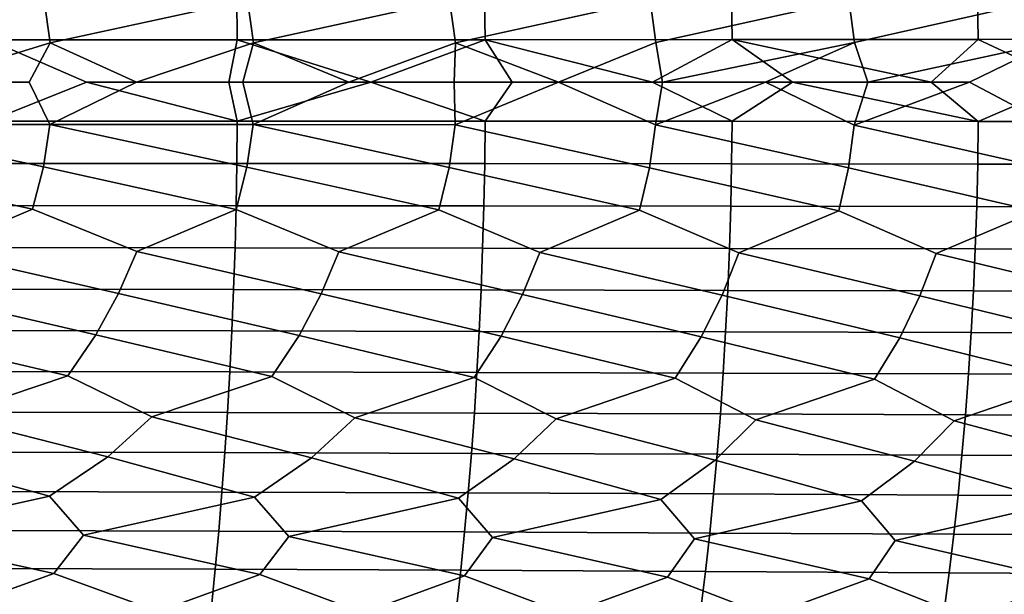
# Model space of a CAD drawing. Header units: metres. Extents: x -240 to 45, y -77 to 27.
# Tile 250 of 256: x -63.99 to -55.05, y -4.65 to 0.57. Entities that reach past the tile are written whole.
import ezdxf

# ---------------------------------------------------------------- set-up
doc = ezdxf.new("R2010")
doc.units = ezdxf.units.M
doc.layers.add('solid_102011X2', color=7, linetype='CONTINUOUS')

msp = doc.modelspace()

# ---------------------------------------------------------------- linework, layer by layer
at = {"layer": 'solid_102011X2'}
for points in [[(-63.862316, 1.125746, 357.929291), (-63.766968, 0.741373, 357.869537), (-65.569221, 0.355026, 358.247528), (-65.625916, 0.739886, 358.281433)], [(-62.011967, 1.128379, 357.479004), (-61.919044, 0.74312, 357.417358), (-63.711643, 0.355744, 357.834503), (-63.766968, 0.741373, 357.869537)], [(-60.174103, 1.131402, 356.988617), (-60.083683, 0.745124, 356.92514), (-61.865135, 0.356586, 357.381256), (-61.919044, 0.74312, 357.417358)], [(-58.350273, 1.134811, 356.458344), (-58.262436, 0.747381, 356.393127), (-60.031235, 0.357551, 356.88797), (-60.083683, 0.745124, 356.92514)], [(-56.54203, 1.1386, 355.888458), (-56.456852, 0.749888, 355.821533), (-58.211498, 0.358637, 356.354919), (-58.262436, 0.747381, 356.393127)], [(-54.750904, 1.142764, 355.279175), (-54.668453, 0.752641, 355.210632), (-56.407459, 0.359843, 355.782349), (-56.456852, 0.749888, 355.821533)], [(-63.766968, 0.741373, 357.869537), (-63.711643, 0.355744, 357.834503), (-64.877213, 0, 358.092072), (-65.569221, 0.355026, 358.247528)], [(-62.015823, 0.769461, 377.459015), (-64.273178, 0.768223, 377.870483), (-64.269287, 0.384216, 377.892761), (-62.011482, 0.384835, 377.481262)], [(-61.919044, 0.74312, 357.417358), (-61.865135, 0.356586, 357.381256), (-62.928062, 0, 357.640778), (-63.711643, 0.355744, 357.834503)], [(-59.765263, 0.770976, 377.00589), (-62.015823, 0.769461, 377.459015), (-62.011482, 0.384835, 377.481262), (-59.760471, 0.385593, 377.028076)], [(-60.083683, 0.745124, 356.92514), (-60.031235, 0.357551, 356.88797), (-60.999222, 0, 357.147064), (-61.865135, 0.356586, 357.381256)], [(-58.262436, 0.747381, 356.393127), (-58.211498, 0.358637, 356.354919), (-59.093571, 0, 356.612061), (-60.031235, 0.357551, 356.88797)], [(-57.522358, 0.772765, 376.510925), (-59.765263, 0.770976, 377.00589), (-59.760471, 0.385593, 377.028076), (-57.517113, 0.386487, 376.533051)], [(-56.456852, 0.749888, 355.821533), (-56.407459, 0.359843, 355.782349), (-58.150471, 0, 356.329498), (-58.211498, 0.358637, 356.354919)], [(-55.287964, 0.774825, 375.973969), (-57.522358, 0.772765, 376.510925), (-57.517113, 0.386487, 376.533051), (-55.282257, 0.387518, 375.996033)], [(-54.668453, 0.752641, 355.210632), (-54.620655, 0.361167, 355.170502), (-56.284695, 0, 355.734894), (-56.407459, 0.359843, 355.782349)], [(-53.062943, 0.777151, 375.394806), (-55.287964, 0.774825, 375.973969), (-55.282257, 0.387518, 375.996033), (-53.05677, 0.388681, 375.416809)], [(-64.269287, 0.384216, 377.892761), (-64.680923, 0, 377.970825), (-64.269089, -0.354261, 377.89386), (-63.381618, 0, 377.743713)], [(-62.011482, 0.384835, 377.481262), (-64.269287, 0.384216, 377.892761), (-63.381618, 0, 377.743713), (-62.087528, 0, 377.503479)], [(-62.011482, 0.384835, 377.481262), (-62.087528, 0, 377.503479), (-60.798851, 0, 377.250183)], [(-59.760471, 0.385593, 377.028076), (-62.011482, 0.384835, 377.481262), (-60.798851, 0, 377.250183)], [(-59.760471, 0.385593, 377.028076), (-60.798851, 0, 377.250183), (-59.760231, -0.35553, 377.029175), (-59.516453, 0, 376.98407)], [(-57.517113, 0.386487, 376.533051), (-59.760471, 0.385593, 377.028076), (-58.240292, 0, 376.70517)], [(-59.760471, 0.385593, 377.028076), (-59.516453, 0, 376.98407), (-58.240292, 0, 376.70517)], [(-58.211498, 0.358637, 356.354919), (-58.150471, 0, 356.329498), (-59.093571, 0, 356.612061)], [(-57.517113, 0.386487, 376.533051), (-58.240292, 0, 376.70517), (-57.51685, -0.356355, 376.534149), (-56.970791, 0, 376.413635)], [(-56.407459, 0.359843, 355.782349), (-57.214054, 0, 356.037048), (-58.150471, 0, 356.329498)], [(-55.282257, 0.387518, 375.996033), (-57.517113, 0.386487, 376.533051), (-55.708679, 0, 376.109741)], [(-57.517113, 0.386487, 376.533051), (-56.970791, 0, 376.413635), (-55.708679, 0, 376.109741)], [(-56.407459, 0.359843, 355.782349), (-56.284695, 0, 355.734894), (-57.214054, 0, 356.037048)], [(-54.620655, 0.361167, 355.170502), (-55.362659, 0, 355.423187), (-56.284695, 0, 355.734894)], [(-55.282257, 0.387518, 375.996033), (-55.708679, 0, 376.109741), (-55.281971, -0.357305, 375.997131), (-54.453842, 0, 375.793488)], [(-54.620655, 0.361167, 355.170502), (-54.448044, 0, 355.102051), (-54.622601, -0.391705, 355.172394), (-55.362659, 0, 355.423187)], [(-53.05677, 0.388681, 375.416809), (-55.282257, 0.387518, 375.996033), (-54.453842, 0, 375.793488), (-53.206745, 0, 375.465149)], [(-63.711643, 0.355744, 357.834503), (-63.900349, 0, 357.871826), (-64.877213, 0, 358.092072)], [(-63.711643, 0.355744, 357.834503), (-62.928062, 0, 357.640778), (-63.713932, -0.385823, 357.836212), (-63.900349, 0, 357.871826)], [(-61.865135, 0.356586, 357.381256), (-61.960812, 0, 357.399139), (-62.928062, 0, 357.640778)], [(-61.865135, 0.356586, 357.381256), (-60.999222, 0, 357.147064), (-61.960812, 0, 357.399139)], [(-60.031235, 0.357551, 356.88797), (-60.043316, 0, 356.884644), (-60.999222, 0, 357.147064)], [(-60.031235, 0.357551, 356.88797), (-59.093571, 0, 356.612061), (-60.043316, 0, 356.884644)], [(-63.381618, 0, 377.743713), (-64.269089, -0.354261, 377.89386), (-62.011265, -0.354831, 377.482361)], [(-62.087528, 0, 377.503479), (-63.381618, 0, 377.743713), (-62.011265, -0.354831, 377.482361)], [(-60.798851, 0, 377.250183), (-62.087528, 0, 377.503479), (-62.011265, -0.354831, 377.482361)], [(-60.798851, 0, 377.250183), (-62.011265, -0.354831, 377.482361), (-59.760231, -0.35553, 377.029175)], [(-58.240292, 0, 376.70517), (-59.516453, 0, 376.98407), (-59.760231, -0.35553, 377.029175), (-57.51685, -0.356355, 376.534149)], [(-56.970791, 0, 376.413635), (-57.51685, -0.356355, 376.534149), (-55.281971, -0.357305, 375.997131)], [(-55.708679, 0, 376.109741), (-56.970791, 0, 376.413635), (-55.281971, -0.357305, 375.997131)], [(-54.453842, 0, 375.793488), (-55.281971, -0.357305, 375.997131), (-53.056461, -0.358378, 375.417908)], [(-63.713932, -0.385823, 357.836212), (-65.571571, -0.385045, 358.249176), (-64.877213, 0, 358.092072), (-63.900349, 0, 357.871826)], [(-61.867355, -0.386736, 357.382996), (-63.713932, -0.385823, 357.836212), (-62.928062, 0, 357.640778), (-61.960812, 0, 357.399139)], [(-61.867355, -0.386736, 357.382996), (-61.960812, 0, 357.399139), (-60.999222, 0, 357.147064)], [(-60.033394, -0.387783, 356.889771), (-61.867355, -0.386736, 357.382996), (-60.999222, 0, 357.147064), (-60.043316, 0, 356.884644)], [(-60.033394, -0.387783, 356.889771), (-60.043316, 0, 356.884644), (-59.093571, 0, 356.612061)], [(-58.267464, -0.777627, 356.397095), (-60.033394, -0.387783, 356.889771), (-59.093571, 0, 356.612061), (-58.213585, -0.388961, 356.35675)], [(-58.213585, -0.388961, 356.35675), (-59.093571, 0, 356.612061), (-58.150471, 0, 356.329498)], [(-58.213585, -0.388961, 356.35675), (-58.150471, 0, 356.329498), (-57.214054, 0, 356.037048)], [(-56.46172, -0.780235, 355.825592), (-58.213585, -0.388961, 356.35675), (-57.214054, 0, 356.037048), (-56.409477, -0.390269, 355.78421)], [(-56.409477, -0.390269, 355.78421), (-57.214054, 0, 356.037048), (-56.284695, 0, 355.734894)], [(-56.409477, -0.390269, 355.78421), (-56.284695, 0, 355.734894), (-55.362659, 0, 355.423187)], [(-54.673161, -0.783099, 355.214783), (-56.409477, -0.390269, 355.78421), (-55.362659, 0, 355.423187), (-54.622601, -0.391705, 355.172394)], [(-62.011265, -0.354831, 377.482361), (-64.269089, -0.354261, 377.89386), (-64.272781, -0.738336, 377.872742), (-62.015381, -0.739525, 377.461304)], [(-59.760231, -0.35553, 377.029175), (-62.011265, -0.354831, 377.482361), (-62.015381, -0.739525, 377.461304), (-59.764774, -0.740981, 377.008148)], [(-57.51685, -0.356355, 376.534149), (-59.760231, -0.35553, 377.029175), (-59.764774, -0.740981, 377.008148), (-57.521824, -0.742701, 376.513184)], [(-55.281971, -0.357305, 375.997131), (-57.51685, -0.356355, 376.534149), (-57.521824, -0.742701, 376.513184), (-55.287384, -0.74468, 375.976196)], [(-53.056461, -0.358378, 375.417908), (-55.281971, -0.357305, 375.997131), (-55.287384, -0.74468, 375.976196), (-53.062313, -0.746916, 375.397064)], [(-63.871132, -1.155626, 357.934906), (-65.631531, -0.769832, 358.284973), (-65.571571, -0.385045, 358.249176), (-63.772442, -0.771378, 357.873169)], [(-63.772442, -0.771378, 357.873169), (-65.571571, -0.385045, 358.249176), (-63.713932, -0.385823, 357.836212)], [(-62.020554, -1.158327, 357.484802), (-63.772442, -0.771378, 357.873169), (-63.713932, -0.385823, 357.836212), (-61.92437, -0.773195, 357.421112)], [(-61.92437, -0.773195, 357.421112), (-63.713932, -0.385823, 357.836212), (-61.867355, -0.386736, 357.382996)], [(-60.182457, -1.161429, 356.994568), (-61.92437, -0.773195, 357.421112), (-61.867355, -0.386736, 357.382996), (-60.088863, -0.77528, 356.929016)], [(-60.088863, -0.77528, 356.929016), (-61.867355, -0.386736, 357.382996), (-60.033394, -0.387783, 356.889771)], [(-58.358391, -1.164926, 356.464478), (-60.088863, -0.77528, 356.929016), (-60.033394, -0.387783, 356.889771), (-58.267464, -0.777627, 356.397095)], [(-56.549896, -1.168814, 355.894745), (-58.267464, -0.777627, 356.397095), (-58.213585, -0.388961, 356.35675), (-56.46172, -0.780235, 355.825592)], [(-54.758514, -1.173086, 355.285614), (-56.46172, -0.780235, 355.825592), (-56.409477, -0.390269, 355.78421), (-54.673161, -0.783099, 355.214783)], [(-65.631531, -0.769832, 358.284973), (-63.871132, -1.155626, 357.934906), (-64.7724, -1.536615, 358.192719), (-65.732643, -1.153331, 358.344666)], [(-62.015381, -0.739525, 377.461304), (-64.272781, -0.738336, 377.872742), (-64.279068, -1.12127, 377.836823), (-62.022388, -1.123076, 377.425446)], [(-63.772442, -0.771378, 357.873169), (-62.020554, -1.158327, 357.484802), (-62.924641, -1.539928, 357.764526), (-63.871132, -1.155626, 357.934906)], [(-59.764774, -0.740981, 377.008148), (-62.015381, -0.739525, 377.461304), (-62.022388, -1.123076, 377.425446), (-59.772514, -1.125288, 376.972382)], [(-61.92437, -0.773195, 357.421112), (-60.182457, -1.161429, 356.994568), (-61.088467, -1.543772, 357.296539), (-62.020554, -1.158327, 357.484802)], [(-60.088863, -0.77528, 356.929016), (-58.358391, -1.164926, 356.464478), (-59.265396, -1.548141, 356.78894), (-60.182457, -1.161429, 356.994568)], [(-57.521824, -0.742701, 376.513184), (-59.764774, -0.740981, 377.008148), (-59.772514, -1.125288, 376.972382), (-57.530296, -1.1279, 376.477509)], [(-58.267464, -0.777627, 356.397095), (-56.549896, -1.168814, 355.894745), (-57.456959, -1.553027, 356.242004), (-58.358391, -1.164926, 356.464478)], [(-55.287384, -0.74468, 375.976196), (-57.521824, -0.742701, 376.513184), (-57.530296, -1.1279, 376.477509), (-55.2966, -1.130906, 375.940613)], [(-56.46172, -0.780235, 355.825592), (-54.758514, -1.173086, 355.285614), (-55.664669, -1.558424, 355.655914), (-56.549896, -1.168814, 355.894745)], [(-53.062313, -0.746916, 375.397064), (-55.287384, -0.74468, 375.976196), (-55.2966, -1.130906, 375.940613), (-53.072281, -1.134301, 375.361542)], [(-63.871132, -1.155626, 357.934906), (-62.924641, -1.539928, 357.764526), (-63.089943, -1.920105, 357.87439), (-64.7724, -1.536615, 358.192719)], [(-62.022388, -1.123076, 377.425446), (-64.279068, -1.12127, 377.836823), (-64.287933, -1.502473, 377.786102), (-62.03228, -1.504893, 377.374847)], [(-62.020554, -1.158327, 357.484802), (-61.088467, -1.543772, 357.296539), (-61.249397, -1.92484, 357.409637), (-62.924641, -1.539928, 357.764526)], [(-59.772514, -1.125288, 376.972382), (-62.022388, -1.123076, 377.425446), (-62.03228, -1.504893, 377.374847), (-59.783432, -1.507856, 376.921906)], [(-60.182457, -1.161429, 356.994568), (-59.265396, -1.548141, 356.78894), (-59.421818, -1.930231, 356.905182), (-61.088467, -1.543772, 357.296539)], [(-57.530296, -1.1279, 376.477509), (-59.772514, -1.125288, 376.972382), (-59.783432, -1.507856, 376.921906), (-57.542255, -1.511356, 376.427155)], [(-55.2966, -1.130906, 375.940613), (-57.530296, -1.1279, 376.477509), (-57.542255, -1.511356, 376.427155), (-55.309605, -1.515384, 375.890381)], [(-53.072281, -1.134301, 375.361542), (-55.2966, -1.130906, 375.940613), (-55.309605, -1.515384, 375.890381), (-53.086346, -1.519934, 375.311432)], [(-58.358391, -1.164926, 356.464478), (-57.456959, -1.553027, 356.242004), (-57.608738, -1.93627, 356.361267), (-59.265396, -1.548141, 356.78894)], [(-56.549896, -1.168814, 355.894745), (-55.664669, -1.558424, 355.655914), (-55.811676, -1.942948, 355.778107), (-57.456959, -1.553027, 356.242004)], [(-54.758514, -1.173086, 355.285614), (-53.890003, -1.564325, 355.031006), (-54.032112, -1.950256, 355.155975), (-55.664669, -1.558424, 355.655914)], [(-62.03228, -1.504893, 377.374847), (-64.287933, -1.502473, 377.786102), (-64.299362, -1.881356, 377.720703), (-62.045025, -1.884386, 377.309601)], [(-59.783432, -1.507856, 376.921906), (-62.03228, -1.504893, 377.374847), (-62.045025, -1.884386, 377.309601), (-59.797504, -1.888097, 376.856812)], [(-57.542255, -1.511356, 376.427155), (-59.783432, -1.507856, 376.921906), (-59.797504, -1.888097, 376.856812), (-57.557659, -1.892479, 376.362213)], [(-55.309605, -1.515384, 375.890381), (-57.542255, -1.511356, 376.427155), (-57.557659, -1.892479, 376.362213), (-55.326363, -1.897524, 375.825592)], [(-53.086346, -1.519934, 375.311432), (-55.309605, -1.515384, 375.890381), (-55.326363, -1.897524, 375.825592), (-53.104469, -1.903221, 375.246826)], [(-63.295113, -2.297032, 358.008575), (-64.94194, -1.916036, 358.299194), (-64.7724, -1.536615, 358.192719), (-63.089943, -1.920105, 357.87439)], [(-61.4492, -2.302609, 357.547852), (-63.089943, -1.920105, 357.87439), (-62.924641, -1.539928, 357.764526), (-61.249397, -1.92484, 357.409637)], [(-59.616089, -2.308975, 357.047302), (-61.249397, -1.92484, 357.409637), (-61.088467, -1.543772, 357.296539), (-59.421818, -1.930231, 356.905182)], [(-57.797306, -2.316119, 356.507172), (-59.421818, -1.930231, 356.905182), (-59.265396, -1.548141, 356.78894), (-57.608738, -1.93627, 356.361267)], [(-55.994377, -2.324031, 355.927643), (-57.608738, -1.93627, 356.361267), (-57.456959, -1.553027, 356.242004), (-55.811676, -1.942948, 355.778107)], [(-54.208805, -2.332701, 355.30899), (-55.811676, -1.942948, 355.778107), (-55.664669, -1.558424, 355.655914), (-54.032112, -1.950256, 355.155975)], [(-63.551476, -2.670042, 358.16925), (-65.152306, -2.292254, 358.42923), (-64.94194, -1.916036, 358.299194), (-63.295113, -2.297032, 358.008575)], [(-62.045025, -1.884386, 377.309601), (-64.299362, -1.881356, 377.720703), (-64.313347, -2.257334, 377.640747), (-62.060619, -2.26097, 377.229797)], [(-61.699032, -2.676399, 357.713593), (-63.295113, -2.297032, 358.008575), (-63.089943, -1.920105, 357.87439), (-61.4492, -2.302609, 357.547852)], [(-59.797504, -1.888097, 376.856812), (-62.045025, -1.884386, 377.309601), (-62.060619, -2.26097, 377.229797), (-59.814716, -2.265423, 376.777191)], [(-59.859184, -2.683677, 357.217896), (-61.4492, -2.302609, 357.547852), (-61.249397, -1.92484, 357.409637), (-59.616089, -2.308975, 357.047302)], [(-57.557659, -1.892479, 376.362213), (-59.797504, -1.888097, 376.856812), (-59.814716, -2.265423, 376.777191), (-57.576511, -2.270681, 376.282776)], [(-58.033463, -2.691865, 356.682465), (-59.616089, -2.308975, 357.047302), (-59.421818, -1.930231, 356.905182), (-57.797306, -2.316119, 356.507172)], [(-56.223392, -2.700951, 356.107483), (-57.797306, -2.316119, 356.507172), (-57.608738, -1.93627, 356.361267), (-55.994377, -2.324031, 355.927643)], [(-55.326363, -1.897524, 375.825592), (-57.557659, -1.892479, 376.362213), (-57.576511, -2.270681, 376.282776), (-55.346867, -2.276733, 375.746368)], [(-54.430489, -2.710922, 355.493195), (-55.994377, -2.324031, 355.927643), (-55.811676, -1.942948, 355.778107), (-54.208805, -2.332701, 355.30899)], [(-53.104469, -1.903221, 375.246826), (-55.326363, -1.897524, 375.825592), (-55.346867, -2.276733, 375.746368), (-53.126644, -2.283569, 375.167816)], [(-64.641876, -3.035872, 358.532104), (-65.414978, -2.664619, 358.584717), (-65.152306, -2.292254, 358.42923), (-63.551476, -2.670042, 358.16925)], [(-62.060619, -2.26097, 377.229797), (-64.313347, -2.257334, 377.640747), (-64.329857, -2.629825, 377.546295), (-62.079029, -2.634062, 377.135559)], [(-62.787853, -3.042445, 358.10202), (-63.551476, -2.670042, 358.16925), (-63.295113, -2.297032, 358.008575), (-61.699032, -2.676399, 357.713593)], [(-59.814716, -2.265423, 376.777191), (-62.060619, -2.26097, 377.229797), (-62.079029, -2.634062, 377.135559), (-59.835049, -2.639249, 376.683167)], [(-60.945393, -3.050069, 357.632111), (-61.699032, -2.676399, 357.713593), (-61.4492, -2.302609, 357.547852), (-59.859184, -2.683677, 357.217896)], [(-59.115997, -3.058727, 357.122589), (-59.859184, -2.683677, 357.217896), (-59.616089, -2.308975, 357.047302), (-58.033463, -2.691865, 356.682465)], [(-57.576511, -2.270681, 376.282776), (-59.814716, -2.265423, 376.777191), (-59.835049, -2.639249, 376.683167), (-57.598774, -2.645375, 376.188965)], [(-57.301174, -3.068408, 356.5737), (-58.033463, -2.691865, 356.682465), (-57.797306, -2.316119, 356.507172), (-56.223392, -2.700951, 356.107483)], [(-55.346867, -2.276733, 375.746368), (-57.576511, -2.270681, 376.282776), (-57.598774, -2.645375, 376.188965), (-55.371078, -2.652426, 375.652802)], [(-55.502438, -3.079097, 355.985657), (-56.223392, -2.700951, 356.107483), (-55.994377, -2.324031, 355.927643), (-54.430489, -2.710922, 355.493195)], [(-53.126644, -2.283569, 375.167816), (-55.346867, -2.276733, 375.746368), (-55.371078, -2.652426, 375.652802), (-53.152832, -2.66039, 375.074493)], [(-63.188309, -3.405919, 358.328522), (-64.641876, -3.035872, 358.532104), (-63.551476, -2.670042, 358.16925), (-62.787853, -3.042445, 358.10202)], [(-62.079029, -2.634062, 377.135559), (-64.329857, -2.629825, 377.546295), (-64.348877, -2.998256, 377.437531), (-62.100243, -3.003086, 377.027039)], [(-61.336201, -3.414207, 357.866394), (-62.787853, -3.042445, 358.10202), (-61.699032, -2.676399, 357.713593), (-60.945393, -3.050069, 357.632111)], [(-59.835049, -2.639249, 376.683167), (-62.079029, -2.634062, 377.135559), (-62.100243, -3.003086, 377.027039), (-59.858463, -3.009001, 376.57489)], [(-57.598774, -2.645375, 376.188965), (-59.835049, -2.639249, 376.683167), (-59.858463, -3.009001, 376.57489), (-57.624416, -3.015985, 376.080963)], [(-55.371078, -2.652426, 375.652802), (-57.598774, -2.645375, 376.188965), (-57.624416, -3.015985, 376.080963), (-55.398968, -3.024024, 375.545044)], [(-53.152832, -2.66039, 375.074493), (-55.371078, -2.652426, 375.652802), (-55.398968, -3.024024, 375.545044), (-53.182995, -3.033104, 374.96701)], [(-59.496845, -3.423664, 357.36438), (-60.945393, -3.050069, 357.632111), (-59.859184, -2.683677, 357.217896), (-59.115997, -3.058727, 357.122589)], [(-57.671757, -3.434275, 356.822784), (-59.115997, -3.058727, 357.122589), (-58.033463, -2.691865, 356.682465), (-57.301174, -3.068408, 356.5737)], [(-55.86245, -3.446024, 356.24176), (-57.301174, -3.068408, 356.5737), (-56.223392, -2.700951, 356.107483), (-55.502438, -3.079097, 355.985657)], [(-54.070408, -3.458895, 355.621582), (-55.502438, -3.079097, 355.985657), (-54.430489, -2.710922, 355.493195), (-53.721233, -3.09078, 355.358734)], [(-63.718601, -3.763236, 358.59729), (-65.051659, -3.398815, 358.75058), (-64.641876, -3.035872, 358.532104), (-63.188309, -3.405919, 358.328522)], [(-62.100243, -3.003086, 377.027039), (-64.348877, -2.998256, 377.437531), (-64.370369, -3.362058, 377.314606), (-62.12421, -3.367475, 376.904388)], [(-59.858463, -3.009001, 376.57489), (-62.100243, -3.003086, 377.027039), (-62.12421, -3.367475, 376.904388), (-59.884926, -3.374107, 376.452545)], [(-57.624416, -3.015985, 376.080963), (-59.858463, -3.009001, 376.57489), (-59.884926, -3.374107, 376.452545), (-57.653389, -3.381939, 375.958893)], [(-57.624416, -3.015985, 376.080963), (-57.653389, -3.381939, 375.958893), (-55.430481, -3.390954, 375.423279), (-55.398968, -3.024024, 375.545044)], [(-55.398968, -3.024024, 375.545044), (-55.430481, -3.390954, 375.423279), (-53.217075, -3.401135, 374.845581), (-53.182995, -3.033104, 374.96701)], [(-61.854492, -3.772036, 358.145447), (-63.188309, -3.405919, 358.328522), (-62.787853, -3.042445, 358.10202), (-61.336201, -3.414207, 357.866394)], [(-60.002731, -3.78214, 357.653412), (-61.336201, -3.414207, 357.866394), (-60.945393, -3.050069, 357.632111), (-59.496845, -3.423664, 357.36438)], [(-58.164841, -3.793534, 357.121429), (-59.496845, -3.423664, 357.36438), (-59.115997, -3.058727, 357.122589), (-57.671757, -3.434275, 356.822784)], [(-56.342346, -3.806198, 356.549744), (-57.671757, -3.434275, 356.822784), (-57.301174, -3.068408, 356.5737), (-55.86245, -3.446024, 356.24176)], [(-54.536758, -3.820116, 355.938538), (-55.86245, -3.446024, 356.24176), (-55.502438, -3.079097, 355.985657), (-54.070408, -3.458895, 355.621582)], [(-64.370369, -3.362058, 377.314606), (-64.394295, -3.720665, 377.177704), (-62.150894, -3.72666, 376.767822), (-62.12421, -3.367475, 376.904388)], [(-62.12421, -3.367475, 376.904388), (-62.150894, -3.72666, 376.767822), (-59.914387, -3.734001, 376.316284), (-59.884926, -3.374107, 376.452545)], [(-59.884926, -3.374107, 376.452545), (-59.914387, -3.734001, 376.316284), (-57.68565, -3.742668, 375.822968), (-57.653389, -3.381939, 375.958893)], [(-57.653389, -3.381939, 375.958893), (-57.68565, -3.742668, 375.822968), (-55.465569, -3.752645, 375.287689), (-55.430481, -3.390954, 375.423279)], [(-55.430481, -3.390954, 375.423279), (-55.465569, -3.752645, 375.287689), (-53.255024, -3.763912, 374.710327), (-53.217075, -3.401135, 374.845581)], [(-65.28109, -4.10996, 359.100891), (-65.593536, -3.75576, 359.008728), (-65.051659, -3.398815, 358.75058), (-63.718601, -3.763236, 358.59729)], [(-63.407413, -4.118343, 358.683685), (-63.718601, -3.763236, 358.59729), (-63.188309, -3.405919, 358.328522), (-61.854492, -3.772036, 358.145447)], [(-61.544724, -4.128167, 358.226196), (-61.854492, -3.772036, 358.145447), (-61.336201, -3.414207, 357.866394), (-60.002731, -3.78214, 357.653412)], [(-59.694538, -4.139412, 357.728699), (-60.002731, -3.78214, 357.653412), (-59.496845, -3.423664, 357.36438), (-58.164841, -3.793534, 357.121429)], [(-57.858364, -4.152061, 357.191345), (-58.164841, -3.793534, 357.121429), (-57.671757, -3.434275, 356.822784), (-56.342346, -3.806198, 356.549744)], [(-56.037716, -4.166092, 356.614441), (-56.342346, -3.806198, 356.549744), (-55.86245, -3.446024, 356.24176), (-54.536758, -3.820116, 355.938538)], [(-64.394295, -3.720665, 377.177704), (-64.420624, -4.073528, 377.0271), (-62.180264, -4.080093, 376.617523), (-62.150894, -3.72666, 376.767822)], [(-62.150894, -3.72666, 376.767822), (-62.180264, -4.080093, 376.617523), (-59.946812, -4.08813, 376.166321), (-59.914387, -3.734001, 376.316284)], [(-59.914387, -3.734001, 376.316284), (-59.946812, -4.08813, 376.166321), (-57.721153, -4.09762, 375.67337), (-57.68565, -3.742668, 375.822968)], [(-57.68565, -3.742668, 375.822968), (-57.721153, -4.09762, 375.67337), (-55.504185, -4.108543, 375.138458), (-55.465569, -3.752645, 375.287689)], [(-55.465569, -3.752645, 375.287689), (-55.504185, -4.108543, 375.138458), (-53.296791, -4.120879, 374.561493), (-53.255024, -3.763912, 374.710327)], [(-63.677952, -4.464263, 358.919312), (-65.28109, -4.10996, 359.100891), (-63.718601, -3.763236, 358.59729), (-63.407413, -4.118343, 358.683685)], [(-61.8069, -4.474679, 358.467255), (-63.407413, -4.118343, 358.683685), (-61.854492, -3.772036, 358.145447), (-61.544724, -4.128167, 358.226196)], [(-59.948109, -4.486646, 357.974976), (-61.544724, -4.128167, 358.226196), (-60.002731, -3.78214, 357.653412), (-59.694538, -4.139412, 357.728699)], [(-58.103096, -4.500142, 357.442657), (-59.694538, -4.139412, 357.728699), (-58.164841, -3.793534, 357.121429), (-57.858364, -4.152061, 357.191345)], [(-56.273373, -4.515146, 356.870575), (-57.858364, -4.152061, 357.191345), (-56.342346, -3.806198, 356.549744), (-56.037716, -4.166092, 356.614441)], [(-54.460442, -4.531639, 356.258942), (-56.037716, -4.166092, 356.614441), (-54.536758, -3.820116, 355.938538), (-54.234085, -4.181488, 355.998138)], [(-64.600876, -4.799678, 359.3125), (-65.559753, -4.455417, 359.330963), (-65.28109, -4.10996, 359.100891), (-63.677952, -4.464263, 358.919312)], [(-64.420624, -4.073528, 377.0271), (-64.449333, -4.420102, 376.862946), (-62.212276, -4.427226, 376.453735), (-62.180264, -4.080093, 376.617523)], [(-62.180264, -4.080093, 376.617523), (-62.212276, -4.427226, 376.453735), (-59.982155, -4.435947, 376.00293), (-59.946812, -4.08813, 376.166321)], [(-59.946812, -4.08813, 376.166321), (-59.982155, -4.435947, 376.00293), (-57.759853, -4.446245, 375.510345), (-57.721153, -4.09762, 375.67337)], [(-57.721153, -4.09762, 375.67337), (-57.759853, -4.446245, 375.510345), (-55.546276, -4.458097, 374.975861), (-55.504185, -4.108543, 375.138458)], [(-55.504185, -4.108543, 375.138458), (-55.546276, -4.458097, 374.975861), (-53.342312, -4.471483, 374.399323), (-53.296791, -4.120879, 374.561493)], [(-62.729683, -4.809973, 358.882874), (-63.677952, -4.464263, 358.919312), (-63.407413, -4.118343, 358.683685), (-61.8069, -4.474679, 358.467255)], [(-60.869827, -4.821932, 358.413269), (-61.8069, -4.474679, 358.467255), (-61.544724, -4.128167, 358.226196), (-59.948109, -4.486646, 357.974976)], [(-59.022793, -4.835532, 357.9039), (-59.948109, -4.486646, 357.974976), (-59.694538, -4.139412, 357.728699), (-58.103096, -4.500142, 357.442657)], [(-57.190063, -4.850751, 357.355011), (-58.103096, -4.500142, 357.442657), (-57.858364, -4.152061, 357.191345), (-56.273373, -4.515146, 356.870575)], [(-55.373131, -4.867568, 356.766815), (-56.273373, -4.515146, 356.870575), (-56.037716, -4.166092, 356.614441), (-54.460442, -4.531639, 356.258942)], [(-62.759621, -5.142935, 359.090851), (-64.600876, -4.799678, 359.3125), (-63.677952, -4.464263, 358.919312), (-62.729683, -4.809973, 358.882874)], [(-64.449333, -4.420102, 376.862946), (-64.480362, -4.759846, 376.685516), (-62.24688, -4.767519, 376.276733), (-62.212276, -4.427226, 376.453735)], [(-62.212276, -4.427226, 376.453735), (-62.24688, -4.767519, 376.276733), (-60.020351, -4.776911, 375.826324), (-59.982155, -4.435947, 376.00293)], [(-59.982155, -4.435947, 376.00293), (-60.020351, -4.776911, 375.826324), (-57.801682, -4.788001, 375.334167), (-57.759853, -4.446245, 375.510345)], [(-57.759853, -4.446245, 375.510345), (-57.801682, -4.788001, 375.334167), (-55.59177, -4.800765, 374.80011), (-55.546276, -4.458097, 374.975861)], [(-55.546276, -4.458097, 374.975861), (-55.59177, -4.800765, 374.80011), (-53.391514, -4.81518, 374.223999), (-53.342312, -4.471483, 374.399323)], [(-60.894638, -5.155658, 358.622162), (-62.729683, -4.809973, 358.882874), (-61.8069, -4.474679, 358.467255), (-60.869827, -4.821932, 358.413269)], [(-59.042389, -5.170139, 358.113678), (-60.869827, -4.821932, 358.413269), (-59.948109, -4.486646, 357.974976), (-59.022793, -4.835532, 357.9039)], [(-57.204353, -5.186354, 357.565552), (-59.022793, -4.835532, 357.9039), (-58.103096, -4.500142, 357.442657), (-57.190063, -4.850751, 357.355011)], [(-55.382008, -5.20428, 356.978058), (-57.190063, -4.850751, 357.355011), (-56.273373, -4.515146, 356.870575), (-55.373131, -4.867568, 356.766815)], [(-53.576794, -5.223893, 356.35141), (-55.373131, -4.867568, 356.766815), (-54.460442, -4.531639, 356.258942), (-53.573425, -4.885962, 356.139496)]]:
    msp.add_3dface(points, dxfattribs=at)

doc.saveas('drawing.dxf')
